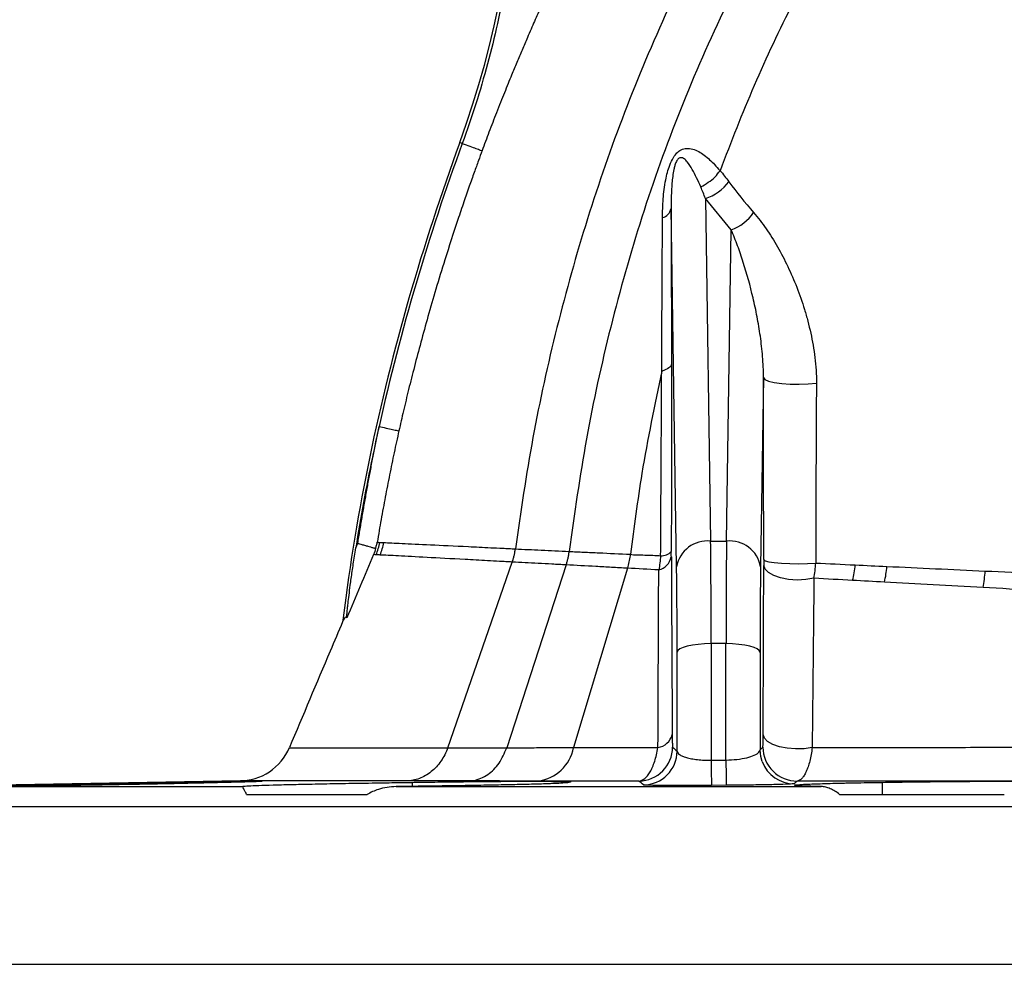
# Model space of a CAD drawing. Header units: millimetres. Extents: x 11 to 736, y 12 to 1573.
# Tile 9 of 23: x 129 to 274, y 718 to 857. Entities that reach past the tile are written whole.
import ezdxf

# ---------------------------------------------------------------- set-up
doc = ezdxf.new("R2010")
doc.units = ezdxf.units.MM

msp = doc.modelspace()

# ---------------------------------------------------------------- linework, layer by layer
at = {"color": 7, "linetype": 'Continuous', "lineweight": 25}
for p, q in [((194.1, 838.76), (193.73, 838.89)), ((229.79, 830.67), (230.56, 780.37)), ((233.59, 826.06), (229.79, 830.67)), ((225.56, 776.59), (224.76, 829.19)), ((232.89, 780.37), (233.59, 826.06)), ((238.31, 804.38), (237.89, 776.59)), ((178.46, 779.35), (178.75, 780.04)), ((230.56, 780.37), (232.89, 780.37)), ((218.8, 778.42), (218.37, 776.38)), ((191.97, 750.02), (201.43, 777.29)), ((209.35, 776.86), (200.62, 750.02)), ((209.35, 776.86), (209.35, 776.86)), ((218.37, 776.38), (210.43, 750.03)), ((218.37, 776.38), (218.37, 776.38)), ((238.36, 777.64), (238.36, 776.8)), ((230.64, 765.3), (230.64, 748.19)), ((232.81, 765.3), (230.64, 765.3)), ((232.81, 748.2), (232.81, 765.3)), ((225.64, 749.53), (225.64, 764.03)), ((237.81, 764.03), (237.81, 749.71)), ((168.79, 750.02), (168.79, 750.02)), ((191.97, 750.02), (191.97, 750.02)), ((200.62, 750.02), (200.62, 750.02)), ((230.64, 748.19), (232.81, 748.2)), ((161.55, 745.14), (114.17, 744.32)), ((151.75, 744.93), (151.75, 744.74)), ((186.74, 744.93), (186.74, 744.34)), ((232.85, 744.5), (230.68, 744.48)), ((255.76, 744.93), (255.76, 743.16)), ((125.72, 744.32), (161.78, 744.32)), ((162.41, 743.16), (180.11, 743.16)), ((184.37, 744.32), (246.81, 744.32)), ((249.48, 743.16), (273.67, 743.16))]:
    msp.add_line(p, q, dxfattribs=at)
at = {"color": 8, "linetype": 'Continuous', "lineweight": 25}
for p, q in [((308.95, 741.32), (111.22, 741.32)), ((111.22, 718.21), (308.95, 718.21))]:
    msp.add_line(p, q, dxfattribs=at)
at = {"color": 7, "linetype": 'Continuous', "lineweight": 25, "flags": 128}
for points in [[(238.31, 804.38), (238.51, 804.11), (239.06, 803.87), (239.9, 803.66), (240.99, 803.5), (242.25, 803.41), (243.58, 803.39), (244.89, 803.44), (246.09, 803.56)], [(238.36, 777.64), (238.55, 777.48), (239.08, 777.33), (239.9, 777.2), (240.96, 777.11), (242.18, 777.05), (243.48, 777.04), (244.78, 777.07), (245.98, 777.14)], [(245.73, 774.9), (244.54, 774.7), (243.27, 774.64), (242.01, 774.73), (240.83, 774.95), (239.82, 775.29), (239.04, 775.73), (238.54, 776.25), (238.36, 776.8)], [(230.64, 765.3), (229.67, 765.27), (228.74, 765.2), (227.89, 765.09), (227.13, 764.93), (226.51, 764.74), (226.04, 764.52), (225.75, 764.28), (225.64, 764.03)], [(237.81, 764.03), (237.7, 764.28), (237.4, 764.52), (236.94, 764.74), (236.32, 764.93), (235.56, 765.09), (234.7, 765.2), (233.78, 765.27), (232.81, 765.3)], [(245.47, 750.05), (244.29, 749.88), (243.04, 749.84), (241.8, 749.94), (240.66, 750.16), (239.68, 750.5), (238.93, 750.93), (238.45, 751.42), (238.27, 751.95)], [(238.12, 747.99), (237.91, 748.73), (237.81, 749.71)]]:
    msp.add_lwpolyline(points, dxfattribs=at)
at = {"color": 8, "linetype": 'Continuous', "lineweight": 25, "flags": 128}
msp.add_lwpolyline([(168.79, 750.02), (169.03, 750.02), (170.37, 750.02), (172.73, 750.02), (176.1, 750.02), (180.47, 750.02), (185.77, 750.02), (191.97, 750.02), (191.97, 750.02), (191.97, 750.02)], dxfattribs=at)
at = {"color": 7, "linetype": 'Continuous', "lineweight": 25}
for centre, radius, start, end in [((62.24, 886.96), 140, 339.9205, 18.7917), ((227.58, 837.41), 7.09, 288.1893, 322.9047), ((222.99, 829.61), 1.82, 286.0746, 346.3956), ((230.93, 832.85), 7.3, 291.3044, 324.4675), ((174.04, 781.48), 8.04, 337.1327, 350.7253), ((174.6, 781.45), 8.06, 337.201, 350.7618), ((230.08, 775.81), 4.58, 83.9618, 170.2718), ((233.37, 775.81), 4.58, 9.728, 96.0383), ((222.32, 778.58), 2.52, 284.1635, 347.8), ((223.31, 780.28), 2.07, 267.5663, 315.6194), ((236.45, 778.2), 15.39, 346.4032, 355.0036), ((240.01, 778.02), 16.49, 347.0842, 355.2302), ((249.71, 777.51), 21.22, 349.2182, 355.8524), ((222.38, 752.62), 2.62, 279.749, 345.1363), ((161.33, 753.14), 8, 270.03, 337.4541), ((204.42, 751.19), 6.12, 277.7824, 349.0184), ((219.97, 750.13), 5, 270.6299, 359.7272), ((220.64, 749.56), 5, 270.5186, 359.7253), ((243.23, 750.13), 5, 180.2758, 270.4421), ((652.07, 750.67), 421.44, 180.3379, 180.8416), ((663.25, 750.69), 430.45, 180.3306, 180.8238)]:
    msp.add_arc(centre, radius, start, end, dxfattribs=at)
at = {"color": 8, "linetype": 'Continuous', "lineweight": 25}
msp.add_arc((242.81, 749.73), 5, 200.4007, 270.3846, dxfattribs=at)
at = {"color": 7, "linetype": 'Continuous', "lineweight": 25}
for centre, major_axis, ratio, start_param, end_param in [((230.2, 757.53), (0.11, 30), 0.01405, 4.974241, 5.577539), ((233.25, 757.53), (-0.11, 30), 0.01405, 0.705646, 1.308944), ((225.2, 757.56), (0.11, 25), 0.01686, 4.974265, 5.577563), ((238.25, 757.56), (-0.11, 25), 0.01686, 0.705623, 1.308921)]:
    msp.add_ellipse(centre, major_axis=major_axis, ratio=ratio, start_param=start_param, end_param=end_param, dxfattribs=at)
at = {"color": 8, "linetype": 'Continuous', "lineweight": 25}
for points, knots in [([(263.69, 925.14), (262.29, 923.14), (257.55, 916.34), (250.09, 904.32), (240.74, 889.49), (231.98, 874.31), (224.3, 858.91), (217.75, 843.35), (212.31, 827.71), (207.85, 811.77), (204.27, 795.6), (202.68, 784.68), (201.89, 779.22)], [0, 0, 0, 0, 0.04572, 0.155216, 0.26457, 0.3738, 0.483087, 0.586218, 0.689507, 0.79297, 0.896519, 1, 1, 1, 1]), ([(272.29, 923.62), (271.43, 922.49), (266.87, 916.54), (259.45, 905.12), (249.58, 889.76), (240.59, 874.44), (232.67, 859.11), (225.93, 843.76), (220.28, 827.97), (215.72, 811.83), (212.13, 795.44), (210.57, 784.38), (209.79, 778.85)], [0, 0, 0, 0, 0.026651, 0.141053, 0.255445, 0.369768, 0.474581, 0.579422, 0.684383, 0.789537, 0.894805, 1, 1, 1, 1]), ([(283.59, 922.47), (282.16, 920.74), (277.61, 915.24), (270.65, 905.94), (262.72, 894.56), (255.56, 883.15), (248.85, 871.45), (242.59, 859.51), (236.8, 847.33), (233.56, 838.95), (231.95, 834.76)], [0, 0, 0, 0, 0.065895, 0.209365, 0.340931, 0.472679, 0.604558, 0.736451, 0.868236, 1, 1, 1, 1])]:
    msp.add_open_spline(points, degree=3, knots=knots, dxfattribs=at)
at = {"color": 7, "linetype": 'Continuous', "lineweight": 25}
for points, knots in [([(200.44, 862.26), (199.74, 858.33), (198.86, 854.37), (196.74, 846.5), (195.5, 842.58), (194.1, 838.76)], [0, 0, 0, 0, 0.5, 0.5, 1, 1, 1, 1]), ([(206.07, 859.77), (205.92, 859.45), (205.63, 858.79), (205.17, 857.76), (204.69, 856.67), (204.18, 855.51), (203.57, 854.1), (202.87, 852.47), (202.1, 850.64), (201.42, 849), (200.81, 847.52), (200.27, 846.18), (199.7, 844.76), (198.94, 842.82), (198.03, 840.47), (197.34, 838.6), (197, 837.7)], [0, 0, 0, 0, 0.044095, 0.091187, 0.141274, 0.194355, 0.250427, 0.333861, 0.417293, 0.500725, 0.557435, 0.617985, 0.682376, 0.750608, 0.878617, 1, 1, 1, 1]), ([(193.73, 838.89), (188.23, 823.85), (183.75, 808.43), (178.89, 784.91), (177.6, 777.01), (176.58, 768.89), (176.56, 768.71), (176.53, 768.53)], [0.4843508, 0.4843508, 0.4843508, 0.4843508, 0.6856978, 0.6856978, 0.7863713, 0.7863713, 0.7886565, 0.7886565, 0.7886565, 0.7886565]), ([(194.1, 838.76), (191.62, 831.98), (189.35, 825.13), (185.27, 811.28), (183.45, 804.28), (181.87, 797.2)], [0, 0, 0, 0, 0.5, 0.5, 1, 1, 1, 1]), ([(194.1, 838.76), (194.47, 838.62), (194.84, 838.49), (195.53, 838.23), (195.84, 838.12), (196.37, 837.93), (196.58, 837.85), (196.88, 837.74), (196.97, 837.71), (197, 837.7)], [0, 0, 0, 0, 0.25, 0.25, 0.5, 0.5, 0.75, 0.75, 1, 1, 1, 1]), ([(197, 837.7), (196.83, 837.21), (196.44, 836.15), (195.81, 834.41), (195.09, 832.39), (194.29, 830.08), (193.08, 826.48), (191.69, 822.21), (190.24, 817.46), (189.07, 813.42), (188.02, 809.63), (187.08, 806.06), (186.23, 802.7), (185.47, 799.55), (185.01, 797.53), (184.79, 796.55)], [0, 0, 0, 0, 0.036117, 0.079153, 0.129106, 0.185974, 0.249754, 0.394572, 0.499499, 0.596508, 0.688076, 0.774206, 0.854901, 0.930165, 1, 1, 1, 1]), ([(223.49, 827.86), (223.51, 828.77), (223.54, 830.59), (223.86, 833.18), (224.38, 835.26), (225.01, 836.62), (225.6, 837.4), (226.27, 837.89), (227.08, 838.1), (228.26, 837.91), (229.64, 837.11), (230.99, 835.87), (231.61, 835.1), (231.95, 834.76), (231.95, 834.76)], [0, 0, 0, 0, 0.135957, 0.271479, 0.374784, 0.431874, 0.474013, 0.51576, 0.570033, 0.639207, 0.779188, 0.920081, 0.999998, 1, 1, 1, 1]), ([(229.11, 832.37), (228.91, 832.83), (228.71, 833.27), (228.3, 834.13), (228.09, 834.55), (227.63, 835.34), (227.4, 835.72), (226.99, 836.21), (226.85, 836.36), (226.6, 836.54), (226.52, 836.59), (226.33, 836.66), (226.24, 836.68), (226.07, 836.66), (226.01, 836.64), (225.88, 836.57), (225.82, 836.52), (225.64, 836.33), (225.54, 836.15), (225.39, 835.8), (225.33, 835.63), (225.23, 835.28), (225.19, 835.1), (225.08, 834.59), (225.03, 834.26), (224.94, 833.59), (224.91, 833.27), (224.82, 832.3), (224.79, 831.67), (224.76, 830.42), (224.75, 829.8), (224.76, 829.19)], [0, 0, 0, 0, 0.125, 0.125, 0.25, 0.25, 0.375, 0.375, 0.4375, 0.4375, 0.46875, 0.46875, 0.5, 0.5, 0.515625, 0.515625, 0.53125, 0.53125, 0.5625, 0.5625, 0.59375, 0.59375, 0.625, 0.625, 0.6875, 0.6875, 0.75, 0.75, 0.875, 0.875, 1, 1, 1, 1]), ([(229.11, 832.37), (229.86, 832.81), (230.96, 833.45), (231.71, 834.45), (231.95, 834.76)], [0, 0, 0, 0, 0.684595, 1, 1, 1, 1]), ([(231.95, 834.76), (231.95, 834.76), (231.95, 834.76), (231.95, 834.76), (231.95, 834.76)], [0, 0, 0, 0, 0.5659422, 1, 1, 1, 1]), ([(224.76, 829.19), (224.77, 825.47), (224.78, 821.7), (224.79, 814.07), (224.8, 810.22), (224.8, 806.33)], [0, 0, 0, 0, 0.5, 0.5, 1, 1, 1, 1]), ([(236.87, 828.61), (237.51, 827.88), (238.12, 827.08), (239.29, 825.4), (239.84, 824.51), (240.9, 822.65), (241.41, 821.69), (242.35, 819.7), (242.79, 818.68), (243.62, 816.58), (244, 815.49), (244.51, 813.82), (244.68, 813.25), (244.98, 812.1), (245.12, 811.51), (245.51, 809.74), (245.72, 808.54), (246.01, 806.09), (246.1, 804.84), (246.09, 803.56)], [0, 0, 0, 0, 0.125, 0.125, 0.25, 0.25, 0.375, 0.375, 0.5, 0.5, 0.625, 0.625, 0.6875, 0.6875, 0.75, 0.75, 0.875, 0.875, 1, 1, 1, 1]), ([(223.37, 805.33), (223.39, 809.16), (223.41, 812.96), (223.45, 820.48), (223.47, 824.2), (223.49, 827.86)], [0, 0, 0, 0, 0.5, 0.5, 1, 1, 1, 1]), ([(238.31, 804.38), (238.32, 805.44), (238.27, 806.46), (238.11, 808.48), (237.99, 809.47), (237.72, 811.42), (237.56, 812.37), (237.2, 814.25), (237, 815.17), (236.37, 817.87), (235.89, 819.61), (235.09, 822.12), (234.81, 822.94), (234.22, 824.53), (233.91, 825.31), (233.59, 826.06)], [0, 0, 0, 0, 0.125, 0.125, 0.25, 0.25, 0.375, 0.375, 0.5, 0.5, 0.75, 0.75, 0.875, 0.875, 1, 1, 1, 1]), ([(223.37, 805.33), (222.33, 800.33), (220.48, 791.42), (219.31, 782.39), (218.8, 778.42)], [0, 0, 0, 0, 0.560216, 1, 1, 1, 1]), ([(223.22, 778.21), (223.24, 782.79), (223.27, 787.34), (223.32, 796.39), (223.35, 800.88), (223.37, 805.33)], [0, 0, 0, 0, 0.5, 0.5, 1, 1, 1, 1]), ([(224.8, 806.33), (224.79, 806.14), (224.65, 805.96), (224.17, 805.62), (223.81, 805.46), (223.37, 805.33)], [0, 0, 0, 0, 0.5, 0.5, 1, 1, 1, 1]), ([(224.8, 806.33), (224.8, 801.81), (224.8, 797.25), (224.8, 788.09), (224.79, 783.47), (224.78, 778.83)], [0, 0, 0, 0, 0.5, 0.5, 1, 1, 1, 1]), ([(238.36, 777.64), (238.35, 782.12), (238.33, 791.07), (238.32, 799.94), (238.31, 804.38)], [0, 0, 0, 0, 0.499622, 1, 1, 1, 1]), ([(246.09, 803.56), (246.06, 799.19), (246.04, 794.8), (246, 785.98), (245.99, 781.57), (245.98, 777.14)], [0, 0, 0, 0, 0.5, 0.5, 1, 1, 1, 1]), ([(181.87, 797.2), (181.54, 795.69), (181.21, 794.18), (179.98, 788.25), (179.17, 783.8), (178.46, 779.35)], [0.66624043, 0.66624043, 0.66624043, 0.66624043, 0.68569776, 0.68569776, 0.74256803, 0.74256803, 0.74256803, 0.74256803]), ([(178.75, 780.04), (178.86, 780.66), (179.06, 781.92), (179.38, 783.8), (179.7, 785.69), (180.04, 787.59), (180.38, 789.5), (180.74, 791.41), (181.11, 793.34), (181.48, 795.27), (181.74, 796.55), (181.87, 797.2)], [0, 0, 0, 0, 0.108947, 0.21843, 0.328451, 0.439013, 0.550117, 0.661765, 0.773961, 0.886705, 1, 1, 1, 1]), ([(184.79, 796.55), (184.67, 796.02), (184.43, 794.95), (184.09, 793.34), (183.75, 791.72), (183.42, 790.1), (183.1, 788.46), (182.78, 786.83), (182.48, 785.18), (182.18, 783.53), (181.89, 781.87), (181.7, 780.76), (181.61, 780.2)], [0, 0, 0, 0, 0.098523, 0.197373, 0.29655, 0.396055, 0.495888, 0.59605, 0.696542, 0.797364, 0.898516, 1, 1, 1, 1]), ([(181.87, 797.2), (182.2, 797.13), (182.56, 797.05), (183.25, 796.89), (183.58, 796.82), (184.14, 796.69), (184.37, 796.64), (184.68, 796.58), (184.77, 796.56), (184.79, 796.55)], [0, 0, 0, 0, 0.25, 0.25, 0.5, 0.5, 0.75, 0.75, 1, 1, 1, 1]), ([(177.14, 769.08), (177.14, 769.08), (177.13, 769.09), (177.13, 769.11), (177.13, 769.14), (177.13, 769.18), (177.13, 769.22), (177.13, 769.28), (177.14, 769.34), (177.14, 769.42), (177.15, 769.5), (177.16, 769.6), (177.17, 769.7), (177.18, 769.81), (177.19, 769.97), (177.22, 770.2), (177.25, 770.5), (177.28, 770.83), (177.35, 771.46), (177.48, 772.48), (177.63, 773.71), (177.79, 774.88), (177.94, 775.92), (178.1, 777.02), (178.28, 778.17), (178.4, 778.95), (178.46, 779.35)], [0, 0, 0, 0, 0.007721, 0.015518, 0.023477, 0.031678, 0.040197, 0.049099, 0.058442, 0.068277, 0.078647, 0.089588, 0.101133, 0.113307, 0.126134, 0.153664, 0.183588, 0.216012, 0.251018, 0.366354, 0.500542, 0.591582, 0.68695, 0.78675, 0.891073, 1, 1, 1, 1]), ([(178.75, 780.04), (178.79, 780.03), (178.94, 779.99), (179.27, 779.89), (179.74, 779.75), (180.22, 779.62), (180.57, 779.52), (180.82, 779.44), (181.01, 779.39), (181.16, 779.35), (181.28, 779.31), (181.34, 779.3), (181.37, 779.29)], [0, 0, 0, 0, 0.0307254, 0.1246283, 0.2881634, 0.4456922, 0.5762946, 0.6669398, 0.7550762, 0.8402075, 0.9219429, 1, 1, 1, 1]), ([(181.37, 779.29), (181.42, 779.44), (181.46, 779.59), (181.52, 779.82), (181.54, 779.89), (181.57, 780.01), (181.58, 780.05), (181.6, 780.12), (181.6, 780.16), (181.61, 780.2)], [0, 0, 0, 0, 0.5, 0.5, 0.75, 0.75, 0.875, 0.875, 1, 1, 1, 1]), ([(182.56, 780.16), (183.22, 780.12), (184.12, 780.08), (186.41, 779.97), (187.8, 779.9), (191.06, 779.75), (192.91, 779.66), (196.03, 779.51), (197.12, 779.45), (198.84, 779.37), (199.43, 779.34), (200.34, 779.3), (200.79, 779.28), (201.26, 779.25), (201.57, 779.24), (201.73, 779.23), (201.89, 779.22)], [0, 0, 0, 0, 0.25, 0.25, 0.5, 0.5, 0.75, 0.75, 0.875, 0.875, 0.9375, 0.9375, 0.96875, 0.984375, 0.984375, 1, 1, 1, 1]), ([(201.43, 777.29), (201.44, 777.33), (201.46, 777.37), (201.48, 777.45), (201.5, 777.49), (201.53, 777.6), (201.56, 777.68), (201.63, 777.92), (201.67, 778.08), (201.75, 778.4), (201.78, 778.56), (201.83, 778.81), (201.84, 778.89), (201.87, 779.06), (201.88, 779.14), (201.89, 779.22)], [0, 0, 0, 0, 0.0625, 0.0625, 0.125, 0.125, 0.25, 0.25, 0.5, 0.5, 0.75, 0.75, 0.875, 0.875, 1, 1, 1, 1]), ([(201.89, 779.22), (202.5, 779.19), (203.12, 779.16), (204.39, 779.1), (205.04, 779.07), (207.01, 778.98), (208.38, 778.91), (209.79, 778.85)], [0, 0, 0, 0, 0.25, 0.25, 0.5, 0.5, 1, 1, 1, 1]), ([(201.43, 777.29), (201.28, 777.3), (201.12, 777.31), (200.8, 777.32), (200.34, 777.35), (199.88, 777.37), (198.97, 777.42), (198.38, 777.45), (196.65, 777.55), (195.55, 777.6), (192.42, 777.77), (190.56, 777.87), (187.29, 778.05), (185.9, 778.12), (183.6, 778.24), (182.69, 778.29), (182.03, 778.32)], [0, 0, 0, 0, 0.015625, 0.015625, 0.03125, 0.0625, 0.0625, 0.125, 0.125, 0.25, 0.25, 0.5, 0.5, 0.75, 0.75, 1, 1, 1, 1]), ([(209.35, 776.86), (209.37, 776.94), (209.4, 777.02), (209.45, 777.18), (209.47, 777.27), (209.54, 777.51), (209.58, 777.67), (209.66, 778), (209.69, 778.17), (209.75, 778.51), (209.77, 778.68), (209.79, 778.85)], [0, 0, 0, 0, 0.125, 0.125, 0.25, 0.25, 0.5, 0.5, 0.75, 0.75, 1, 1, 1, 1]), ([(209.79, 778.85), (210.49, 778.81), (211.21, 778.78), (212.67, 778.71), (213.41, 778.68), (215.66, 778.57), (217.21, 778.5), (218.8, 778.42)], [0, 0, 0, 0, 0.25, 0.25, 0.5, 0.5, 1, 1, 1, 1]), ([(218.8, 778.42), (218.8, 778.42), (218.8, 778.42), (218.8, 778.42), (218.8, 778.42)], [0, 0, 0, 0, 0.527864, 1, 1, 1, 1]), ([(218.8, 778.42), (218.8, 778.42), (219.33, 778.31), (221.02, 778.35), (222.47, 778.26), (223.22, 778.21)], [0, 0, 0, 0, 0.000011, 0.483268, 1, 1, 1, 1]), ([(223.22, 778.21), (223.19, 777.85), (223.15, 777.5), (223.06, 776.8), (223, 776.46), (222.94, 776.13)], [0, 0, 0, 0, 0.5, 0.5, 1, 1, 1, 1]), ([(224.79, 778.05), (224.8, 774.87), (224.85, 766.22), (224.89, 757.48), (224.92, 751.95)], [0, 0, 0, 0, 0.367586, 1, 1, 1, 1]), ([(209.35, 776.86), (208.65, 776.9), (207.95, 776.94), (206.58, 777.01), (205.91, 777.05), (203.93, 777.16), (202.66, 777.22), (201.43, 777.29)], [0, 0, 0, 0, 0.25, 0.25, 0.5, 0.5, 1, 1, 1, 1]), ([(218.37, 776.38), (217.57, 776.42), (216.79, 776.46), (215.24, 776.55), (214.48, 776.59), (212.22, 776.71), (210.76, 776.79), (209.35, 776.86)], [0, 0, 0, 0, 0.25, 0.25, 0.5, 0.5, 1, 1, 1, 1]), ([(238.27, 751.95), (238.28, 754.8), (238.3, 760.51), (238.33, 768.79), (238.35, 774.21), (238.36, 776.8)], [0, 0, 0, 0, 0.343715, 0.68743, 1, 1, 1, 1]), ([(270.87, 775.97), (273.44, 775.85), (278.56, 775.62), (286.48, 775.25), (294.53, 774.88), (299.99, 774.63), (302.72, 774.51)], [0, 0, 0, 0, 0.248301, 0.496602, 0.7483, 1, 1, 1, 1]), ([(302.58, 771.77), (297.09, 772.07), (291.67, 772.37), (281, 772.97), (275.73, 773.25), (270.55, 773.54)], [0, 0, 0, 0, 0.5, 0.5, 1, 1, 1, 1]), ([(177.14, 769.08), (177.06, 769.2), (176.97, 769.21), (176.77, 769.02), (176.66, 768.82), (176.53, 768.53)], [0, 0, 0, 0, 0.5, 0.5, 1, 1, 1, 1]), ([(176.53, 768.53), (175.92, 767.09), (173.31, 760.93), (170.71, 754.77), (168.71, 750.05)], [0, 0, 0, 0, 0.2341115, 1, 1, 1, 1]), ([(224.92, 751.95), (224.92, 751.88), (224.92, 751.5), (224.93, 750.87), (224.94, 750.25), (224.96, 750.16), (224.97, 750.11)], [0, 0, 0, 0, 0.060464, 0.311148, 0.633077, 1, 1, 1, 1]), ([(238.23, 750.1), (238.23, 750.11), (238.24, 750.15), (238.24, 750.28), (238.25, 750.33), (238.25, 750.45), (238.25, 750.52), (238.26, 750.68), (238.26, 750.76), (238.26, 750.96), (238.26, 751.07), (238.27, 751.41), (238.27, 751.66), (238.27, 751.95)], [0, 0, 0, 0, 0.25, 0.25, 0.375, 0.375, 0.5, 0.5, 0.625, 0.625, 0.75, 0.75, 1, 1, 1, 1]), ([(191.97, 750.02), (191.72, 749.3), (191.38, 748.65), (190.76, 747.75), (190.54, 747.47), (190.06, 746.96), (189.81, 746.72), (189.27, 746.29), (188.99, 746.1), (188.4, 745.76), (188.1, 745.62), (187.49, 745.39), (187.18, 745.3), (186.54, 745.18), (186.21, 745.14), (185.89, 745.14)], [0, 0, 0, 0, 0.25, 0.25, 0.375, 0.375, 0.5, 0.5, 0.625, 0.625, 0.75, 0.75, 0.875, 0.875, 1, 1, 1, 1]), ([(194.97, 745.14), (195.23, 745.15), (196.22, 745.22), (197.86, 745.95), (199.61, 747.64), (200.28, 749.23), (200.62, 750.02)], [0, 0, 0, 0, 0.107716, 0.415395, 0.707697, 1, 1, 1, 1]), ([(200.62, 750.02), (200.62, 750.02), (201.53, 750.02), (202.79, 750.02), (205.33, 750.03), (207.75, 750.03), (209.67, 750.03), (210.43, 750.03), (210.43, 750.03)], [0, 0, 0, 0, 0.000003, 0.236957, 0.491264, 0.745612, 0.999995, 1, 1, 1, 1]), ([(210.43, 750.03), (210.49, 750.03), (210.55, 750.03), (210.67, 750.03), (210.86, 750.03), (211.29, 750.03), (212.16, 750.03), (213.92, 750.03), (217.49, 750.03), (220.67, 750.04), (222.83, 750.04)], [0, 0, 0, 0, 0.015625, 0.015625, 0.03125, 0.0625, 0.125, 0.25, 0.5, 1, 1, 1, 1]), ([(220.02, 745.13), (220.31, 745.14), (220.6, 745.27), (221.01, 745.6), (221.15, 745.74), (221.42, 746.07), (221.55, 746.26), (221.8, 746.69), (221.91, 746.92), (222.14, 747.44), (222.25, 747.73), (222.44, 748.33), (222.53, 748.64), (222.69, 749.31), (222.76, 749.67), (222.83, 750.04)], [0, 0, 0, 0, 0.25, 0.25, 0.375, 0.375, 0.5, 0.5, 0.625, 0.625, 0.75, 0.75, 0.875, 0.875, 1, 1, 1, 1]), ([(225.64, 749.53), (225.64, 749.45), (225.68, 749.36), (225.8, 749.19), (225.88, 749.1), (226.11, 748.94), (226.26, 748.86), (226.51, 748.75), (226.6, 748.72), (226.79, 748.65), (226.9, 748.61), (227.23, 748.52), (227.48, 748.46), (228.02, 748.36), (228.31, 748.31), (228.93, 748.24), (229.26, 748.22), (229.77, 748.19), (229.94, 748.19), (230.29, 748.18), (230.46, 748.18), (230.64, 748.19)], [0, 0, 0, 0, 0.125, 0.125, 0.25, 0.25, 0.375, 0.375, 0.4375, 0.4375, 0.5, 0.5, 0.625, 0.625, 0.75, 0.75, 0.875, 0.875, 0.9375, 0.9375, 1, 1, 1, 1]), ([(232.81, 748.2), (233.36, 748.23), (234.47, 748.28), (235.94, 748.54), (237.06, 748.91), (237.69, 749.32), (237.77, 749.59), (237.81, 749.71)], [0, 0, 0, 0, 0.196722, 0.398089, 0.609845, 0.835552, 1, 1, 1, 1]), ([(245.47, 750.05), (245.38, 749.33), (245.26, 748.66), (245.03, 747.76), (244.95, 747.48), (244.77, 746.96), (244.68, 746.72), (244.48, 746.29), (244.38, 746.09), (244.17, 745.76), (244.06, 745.61), (243.84, 745.38), (243.73, 745.29), (243.5, 745.17), (243.38, 745.13), (243.27, 745.13)], [0, 0, 0, 0, 0.25, 0.25, 0.375, 0.375, 0.5, 0.5, 0.625, 0.625, 0.75, 0.75, 0.875, 0.875, 1, 1, 1, 1]), ([(245.47, 750.05), (247.09, 750.05), (252.32, 750.06), (261.47, 750.07), (273.13, 750.08), (285.22, 750.1), (295.12, 750.12), (300.93, 750.13), (302.56, 750.13)], [0, 0, 0, 0, 0.091677, 0.295267, 0.498857, 0.70834, 0.917825, 1, 1, 1, 1]), ([(117.46, 744.32), (118.21, 744.33), (119.11, 744.35), (120.67, 744.38), (121.23, 744.4), (122.11, 744.41), (122.42, 744.42), (123.04, 744.43), (123.36, 744.44), (124.97, 744.47), (126.36, 744.5), (128.59, 744.54), (129.36, 744.55), (130.91, 744.58), (132.49, 744.61), (134.12, 744.64), (135.35, 744.66), (135.77, 744.67), (136.6, 744.68), (137.02, 744.69), (139.12, 744.72), (140.78, 744.75), (142.84, 744.79), (143.25, 744.8), (144.07, 744.81), (144.48, 744.82), (145.7, 744.84), (146.5, 744.85), (148.84, 744.89), (150.33, 744.91), (151.75, 744.93)], [0, 0, 0, 0, 0.125, 0.125, 0.1875, 0.1875, 0.21875, 0.21875, 0.25, 0.25, 0.375, 0.375, 0.4375, 0.4375, 0.5, 0.5625, 0.5625, 0.59375, 0.59375, 0.625, 0.625, 0.75, 0.75, 0.78125, 0.78125, 0.8125, 0.8125, 0.875, 0.875, 1, 1, 1, 1]), ([(160.16, 744.93), (159.97, 744.93), (159.76, 744.92), (159.34, 744.91), (159.11, 744.9), (158.42, 744.89), (157.92, 744.87), (156.33, 744.84), (155.14, 744.81), (152.5, 744.75), (151.09, 744.72), (148.86, 744.68), (148.1, 744.67), (146.92, 744.64), (146.52, 744.64), (145.72, 744.62), (145.32, 744.62), (143.3, 744.58), (141.65, 744.55), (139.15, 744.51), (138.3, 744.5), (136.63, 744.47), (135.8, 744.46), (134.16, 744.43), (133.35, 744.42), (132.14, 744.4), (131.74, 744.4), (130.95, 744.39), (130.55, 744.38), (128.59, 744.35), (127.12, 744.33), (125.72, 744.32)], [0, 0, 0, 0, 0.03125, 0.03125, 0.0625, 0.0625, 0.125, 0.125, 0.25, 0.25, 0.375, 0.375, 0.4375, 0.4375, 0.46875, 0.46875, 0.5, 0.5, 0.625, 0.625, 0.6875, 0.6875, 0.75, 0.75, 0.8125, 0.8125, 0.84375, 0.84375, 0.875, 0.875, 1, 1, 1, 1]), ([(151.75, 744.93), (152.49, 744.95), (153.21, 744.96), (154.25, 744.97), (154.6, 744.98), (155.28, 744.99), (155.62, 744.99), (156.6, 745.01), (157.23, 745.02), (158.42, 745.04), (159, 745.04), (160.59, 745.06), (161.5, 745.07), (162.63, 745.09), (162.97, 745.09), (163.56, 745.09), (163.8, 745.09), (164.21, 745.09), (164.37, 745.09), (164.54, 745.09), (164.58, 745.09), (164.65, 745.09), (164.67, 745.08), (164.72, 745.07), (164.57, 745.06), (164.15, 745.05), (164.06, 745.04), (163.85, 745.03), (163.73, 745.03), (163.35, 745.02), (163.05, 745.01), (162.36, 744.99), (161.98, 744.98), (161.12, 744.96), (160.66, 744.95), (160.16, 744.93)], [0, 0, 0, 0, 0.0625, 0.0625, 0.09375, 0.09375, 0.125, 0.125, 0.1875, 0.1875, 0.25, 0.25, 0.375, 0.375, 0.4375, 0.4375, 0.5, 0.5, 0.5625, 0.5625, 0.59375, 0.59375, 0.625, 0.625, 0.75, 0.75, 0.78125, 0.78125, 0.8125, 0.8125, 0.875, 0.875, 0.9375, 0.9375, 1, 1, 1, 1]), ([(185.89, 745.14), (183.68, 745.14), (179.26, 745.14), (173.75, 745.14), (169.12, 745.14), (165.55, 745.14), (163.09, 745.14), (161.67, 745.14), (161.59, 745.14), (161.55, 745.14)], [0, 0, 0, 0, 0.144921, 0.289842, 0.438946, 0.588052, 0.733518, 0.878984, 1, 1, 1, 1]), ([(161.78, 744.32), (161.77, 744.33), (161.75, 744.36), (162.64, 744.42), (164.11, 744.48), (166.22, 744.55), (168.87, 744.62), (172, 744.69), (175.52, 744.76), (179.34, 744.82), (183.12, 744.88), (185.61, 744.92), (186.74, 744.93)], [0, 0, 0, 0, 0.106853, 0.207859, 0.308866, 0.409886, 0.510905, 0.611936, 0.712966, 0.814, 0.915034, 1, 1, 1, 1]), ([(209.72, 744.93), (209.72, 744.92), (209.72, 744.89), (209.15, 744.84), (207.99, 744.77), (206.12, 744.7), (203.66, 744.63), (200.7, 744.56), (197.31, 744.5), (193.6, 744.43), (189.66, 744.38), (186.54, 744.34), (184.78, 744.32), (184.37, 744.32)], [0, 0, 0, 0, 0.08041, 0.160819, 0.261827, 0.362836, 0.463858, 0.56488, 0.665905, 0.76693, 0.867949, 0.968968, 1, 1, 1, 1]), ([(194.97, 745.14), (194.19, 745.14), (192.59, 745.14), (190.29, 745.14), (188.03, 745.14), (186.61, 745.14), (185.89, 745.14)], [0, 0, 0, 0, 0.243648, 0.497901, 0.748599, 1, 1, 1, 1]), ([(186.74, 744.93), (187.16, 744.94), (188.68, 744.96), (191.36, 745), (194.71, 745.04), (197.92, 745.07), (201.15, 745.09), (204.01, 745.1), (206.37, 745.09), (208.09, 745.07), (209.29, 745.05), (209.91, 745.01), (210.05, 744.97), (209.83, 744.95), (209.72, 744.93)], [0, 0, 0, 0, 0.0330823, 0.1220676, 0.2110529, 0.3000244, 0.3889958, 0.4999524, 0.5889045, 0.6778574, 0.7668094, 0.8557613, 0.9278812, 1, 1, 1, 1]), ([(205.25, 745.13), (204.34, 745.13), (202.51, 745.13), (199.86, 745.13), (197.34, 745.14), (195.74, 745.14), (194.97, 745.14)], [0, 0, 0, 0, 0.254347, 0.508695, 0.763044, 1, 1, 1, 1]), ([(230.68, 744.48), (230.11, 744.48), (228.43, 744.47), (225.68, 744.46), (222.97, 744.47), (221.09, 744.51), (220.82, 744.54), (220.68, 744.56)], [0, 0, 0, 0, 0.106938, 0.321435, 0.54443, 0.77228, 1, 1, 1, 1]), ([(242.84, 744.73), (242.77, 744.72), (242.61, 744.69), (241.31, 744.63), (239.05, 744.58), (236.13, 744.53), (233.94, 744.51), (232.85, 744.5)], [0, 0, 0, 0, 0.15718, 0.375541, 0.586125, 0.793012, 1, 1, 1, 1]), ([(246.81, 744.32), (246.58, 744.32), (246.36, 744.32), (245.94, 744.33), (245.74, 744.34), (245.16, 744.35), (244.82, 744.36), (244.22, 744.39), (243.95, 744.4), (243.51, 744.42), (243.33, 744.43), (242.92, 744.47), (242.83, 744.5), (242.92, 744.53), (242.95, 744.54), (243.03, 744.55), (243.09, 744.56), (243.27, 744.58), (243.44, 744.59), (243.86, 744.62), (244.11, 744.64), (244.7, 744.67), (245.03, 744.68), (246.16, 744.72), (247.06, 744.75), (248.61, 744.8), (249.16, 744.81), (250.04, 744.83), (250.35, 744.84), (250.97, 744.85), (251.28, 744.86), (252.89, 744.89), (254.27, 744.91), (255.76, 744.93)], [0, 0, 0, 0, 0.03125, 0.03125, 0.0625, 0.0625, 0.125, 0.125, 0.1875, 0.1875, 0.25, 0.25, 0.375, 0.375, 0.40625, 0.40625, 0.4375, 0.4375, 0.5, 0.5, 0.5625, 0.5625, 0.625, 0.625, 0.75, 0.75, 0.8125, 0.8125, 0.84375, 0.84375, 0.875, 0.875, 1, 1, 1, 1]), ([(243.27, 745.13), (243.21, 745.07), (243.15, 745.02), (243.1, 744.97), (243.01, 744.89), (242.93, 744.81), (242.84, 744.73)], [0.00000001, 0.00000001, 0.00000001, 0.00000001, 0.01, 0.01, 0.01, 0.02479113, 0.02479113, 0.02479113, 0.02479113]), ([(302.19, 745.11), (300.38, 745.11), (294.31, 745.12), (284.07, 745.12), (271.5, 745.12), (259.13, 745.12), (249.74, 745.13), (244.55, 745.13), (243.27, 745.13)], [0, 0, 0, 0, 0.088313, 0.295656, 0.502998, 0.716314, 0.929631, 1, 1, 1, 1]), ([(255.76, 744.93), (256.98, 744.96), (258.3, 744.98), (260.09, 745), (260.46, 745.01), (261.19, 745.02), (261.56, 745.02), (262.68, 745.03), (263.43, 745.04), (264.97, 745.06), (265.75, 745.06), (267.34, 745.07), (268.13, 745.08), (269.7, 745.09), (270.48, 745.09), (271.65, 745.09), (272.04, 745.09), (272.82, 745.09), (273.21, 745.09), (275.13, 745.09), (276.59, 745.09), (278.67, 745.08), (279.35, 745.07), (280.64, 745.06), (281.26, 745.06), (282.44, 745.04), (283, 745.03), (284.03, 745.02), (284.51, 745.01), (285.4, 744.99), (285.8, 744.98), (286.35, 744.96), (286.53, 744.96), (286.85, 744.95), (287, 744.94), (287.14, 744.93)], [0, 0, 0, 0, 0.125, 0.125, 0.15625, 0.15625, 0.1875, 0.1875, 0.25, 0.25, 0.3125, 0.3125, 0.375, 0.375, 0.4375, 0.4375, 0.46875, 0.46875, 0.5, 0.5, 0.625, 0.625, 0.6875, 0.6875, 0.75, 0.75, 0.8125, 0.8125, 0.875, 0.875, 0.9375, 0.9375, 0.96875, 0.96875, 1, 1, 1, 1]), ([(162.41, 743.16), (162.33, 743.36), (162.26, 743.52), (162.12, 743.8), (162.06, 743.91), (161.95, 744.1), (161.91, 744.18), (161.83, 744.28), (161.8, 744.31), (161.78, 744.32)], [0, 0, 0, 0, 0.25, 0.25, 0.5, 0.5, 0.75, 0.75, 1, 1, 1, 1]), ([(184.37, 744.32), (183.48, 744.24), (181.98, 744.11), (180.66, 743.44), (180.11, 743.16)], [0, 0, 0, 0, 0.587822, 1, 1, 1, 1]), ([(249.48, 743.16), (249.26, 743.36), (249.03, 743.52), (248.58, 743.8), (248.35, 743.91), (247.89, 744.1), (247.67, 744.18), (247.23, 744.28), (247.02, 744.31), (246.81, 744.32)], [0, 0, 0, 0, 0.25, 0.25, 0.5, 0.5, 0.75, 0.75, 1, 1, 1, 1])]:
    msp.add_open_spline(points, degree=3, knots=knots, dxfattribs=at)
for points in [[(231.95, 834.76), (232.39, 834.25), (232.82, 833.7), (233.24, 833.13)], [(233.24, 833.13), (234.37, 831.6), (235.58, 830.09), (236.87, 828.61)], [(229.79, 830.67), (229.57, 831.25), (229.34, 831.82), (229.11, 832.37)], [(181.37, 779.29), (181.29, 778.98), (181.2, 778.67), (181.08, 778.38)], [(181.61, 780.2), (181.71, 780.2), (181.83, 780.19), (181.98, 780.18)], [(181.98, 780.18), (182.14, 780.18), (182.33, 780.17), (182.56, 780.16)], [(201.89, 779.22), (201.89, 779.22), (201.89, 779.22), (201.89, 779.22)], [(181.08, 778.38), (179.77, 775.28), (178.45, 772.18), (177.14, 769.08)], [(181.45, 778.36), (181.31, 778.36), (181.18, 778.37), (181.08, 778.38)], [(182.03, 778.32), (181.81, 778.34), (181.61, 778.35), (181.45, 778.36)], [(209.79, 778.85), (209.79, 778.85), (209.79, 778.85), (209.79, 778.85)], [(224.79, 778.05), (224.78, 778.29), (224.78, 778.55), (224.78, 778.83)], [(201.43, 777.29), (201.43, 777.29), (201.43, 777.29), (201.43, 777.29)], [(222.94, 776.13), (221.38, 776.21), (219.86, 776.3), (218.37, 776.38)], [(245.73, 774.9), (245.85, 775.61), (245.93, 776.36), (245.98, 777.14)], [(245.98, 777.14), (247.89, 777.05), (249.82, 776.96), (251.78, 776.86)], [(251.78, 776.86), (253.32, 776.79), (254.88, 776.72), (256.45, 776.64)], [(256.45, 776.64), (261.14, 776.43), (265.94, 776.2), (270.87, 775.97)], [(222.83, 750.04), (222.86, 758.79), (222.9, 767.5), (222.94, 776.13)], [(245.73, 774.9), (245.64, 766.63), (245.55, 758.35), (245.47, 750.05)], [(251.41, 774.59), (249.49, 774.69), (247.6, 774.79), (245.73, 774.9)], [(256.09, 774.33), (254.51, 774.42), (252.95, 774.5), (251.41, 774.59)], [(270.55, 773.54), (265.61, 773.81), (260.79, 774.07), (256.09, 774.33)], [(191.97, 750.02), (194.65, 750.02), (197.53, 750.02), (200.62, 750.02)], [(224.97, 750.11), (225.19, 749.93), (225.41, 749.73), (225.64, 749.53)], [(237.81, 749.71), (237.95, 749.84), (238.09, 749.97), (238.23, 750.1)], [(220.02, 745.13), (214.85, 745.13), (209.92, 745.13), (205.25, 745.13)], [(220.68, 744.56), (220.46, 744.76), (220.24, 744.95), (220.02, 745.13)]]:
    msp.add_open_spline(points, degree=3, dxfattribs=at)

doc.saveas('drawing.dxf')
